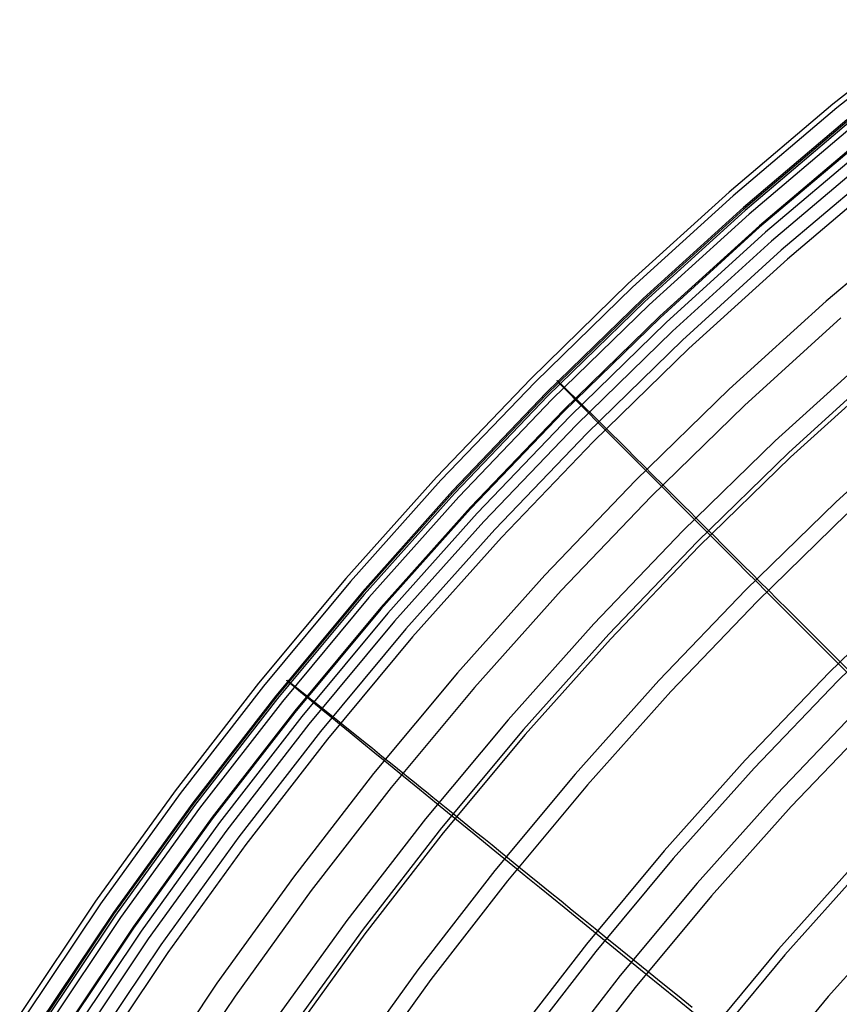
# Model space of a CAD drawing. Header units: millimetres. Extents: x 20498 to 21098, y 1199 to 1799.
# Tile 47 of 110: x 20546 to 20609, y 1662 to 1737. Entities that reach past the tile are written whole.
import ezdxf

# ---------------------------------------------------------------- set-up
doc = ezdxf.new("R2010")
doc.units = ezdxf.units.MM
doc.layers.add('Rico Pouf Ferm Living', color=7, linetype='Continuous', true_color=0x000000)

msp = doc.modelspace()

# ---------------------------------------------------------------- linework, layer by layer
at = {"layer": 'Rico Pouf Ferm Living'}
for p, q in [((20616.256, 1737.36, 220.296), (20608.093, 1730.916, 220.281)), ((20616.532, 1737.05, 160.529), (20608.383, 1730.617, 160.513)), ((20608.093, 1730.916, 220.281), (20600.158, 1724.193, 220.265)), ((20608.383, 1730.617, 160.513), (20600.462, 1723.905, 160.497)), ((20609.148, 1729.699, 141.103), (20601.26, 1723.015, 141.087)), ((20609.166, 1729.58, 245.962), (20601.276, 1722.894, 245.946)), ((20609.27, 1729.477, 220.208), (20601.385, 1722.795, 220.192)), ((20609.56, 1729.178, 160.608), (20601.688, 1722.508, 160.592)), ((20610.321, 1728.265, 141.285), (20602.482, 1721.622, 141.269)), ((20610.337, 1728.149, 245.74), (20602.496, 1721.504, 245.724)), ((20610.761, 1727.746, 120.388), (20602.941, 1721.12, 120.372)), ((20611.211, 1727.059, 268.538), (20603.406, 1720.445, 268.522)), ((20611.92, 1726.329, 120.743), (20604.149, 1719.743, 120.728)), ((20612.367, 1725.646, 268.154), (20604.61, 1719.073, 268.139)), ((20600.158, 1724.193, 220.265), (20592.461, 1717.198, 220.248)), ((20600.462, 1723.905, 160.497), (20592.779, 1716.922, 160.481)), ((20601.26, 1723.015, 141.087), (20593.608, 1716.061, 141.07)), ((20601.276, 1722.894, 245.946), (20593.622, 1715.938, 245.93)), ((20601.385, 1722.795, 220.192), (20593.736, 1715.844, 220.176)), ((20601.688, 1722.508, 160.592), (20594.053, 1715.569, 160.576)), ((20615.21, 1722.332, 93.454), (20607.576, 1715.864, 93.438)), ((20602.482, 1721.622, 141.269), (20594.878, 1714.711, 141.253)), ((20602.496, 1721.504, 245.724), (20594.89, 1714.592, 245.708)), ((20602.941, 1721.12, 120.372), (20595.355, 1714.226, 120.356)), ((20603.406, 1720.445, 268.522), (20595.834, 1713.564, 268.506)), ((20604.149, 1719.743, 120.728), (20596.61, 1712.892, 120.712)), ((20604.61, 1719.073, 268.139), (20597.086, 1712.235, 268.123)), ((20592.461, 1717.198, 220.248), (20585.012, 1709.94, 220.232)), ((20592.779, 1716.922, 160.481), (20585.343, 1709.677, 160.464)), ((20593.608, 1716.061, 141.07), (20586.203, 1708.846, 141.054)), ((20593.622, 1715.938, 245.93), (20586.215, 1708.721, 245.913)), ((20593.736, 1715.844, 220.176), (20586.333, 1708.631, 220.16)), ((20594.053, 1715.569, 160.576), (20586.663, 1708.369, 160.559)), ((20607.576, 1715.864, 93.438), (20600.172, 1709.135, 93.422)), ((20594.878, 1714.711, 141.253), (20587.519, 1707.541, 141.237)), ((20594.89, 1714.592, 245.708), (20587.528, 1707.419, 245.692)), ((20595.355, 1714.226, 120.356), (20588.014, 1707.073, 120.34)), ((20608.706, 1714.576, 94.22), (20601.346, 1707.887, 94.205)), ((20595.834, 1713.564, 268.506), (20588.506, 1706.424, 268.489)), ((20596.61, 1712.892, 120.712), (20589.314, 1705.783, 120.695)), ((20597.086, 1712.235, 268.123), (20589.803, 1705.139, 268.106)), ((20610.958, 1711.798, 311.214), (20603.68, 1705.183, 311.198)), ((20611.96, 1710.878, 84.221), (20604.727, 1704.304, 84.206)), ((20612.092, 1710.507, 310.449), (20604.858, 1703.932, 310.433)), ((20585.012, 1709.94, 220.232), (20577.82, 1702.428, 220.215)), ((20585.343, 1709.677, 160.464), (20578.163, 1702.178, 160.447)), ((20587.031, 1709.779, 205.378), (20587.036, 1709.79, 189.891)), ((20587.246, 1709.548, 220.162), (20587.031, 1709.779, 205.378)), ((20587.036, 1709.79, 189.891), (20587.574, 1709.284, 160.561)), ((20587.684, 1709.097, 232.957), (20587.246, 1709.548, 220.162)), ((20586.203, 1708.846, 141.054), (20579.052, 1701.378, 141.037)), ((20587.574, 1709.284, 160.561), (20587.931, 1708.937, 150.878)), ((20588.016, 1708.758, 239.327), (20587.684, 1709.097, 232.957)), ((20587.931, 1708.937, 150.878), (20588.426, 1708.453, 141.239)), ((20600.172, 1709.135, 93.422), (20593.006, 1702.153, 93.406)), ((20586.215, 1708.721, 245.913), (20579.062, 1701.251, 245.896)), ((20586.333, 1708.631, 220.16), (20579.185, 1701.166, 220.143)), ((20586.663, 1708.369, 160.559), (20579.527, 1700.916, 160.542)), ((20588.436, 1708.331, 245.694), (20588.016, 1708.758, 239.327)), ((20588.426, 1708.453, 141.239), (20588.768, 1708.116, 136.057)), ((20588.89, 1707.871, 251.356), (20588.436, 1708.331, 245.694)), ((20588.768, 1708.116, 136.057), (20589.173, 1707.717, 130.926)), ((20587.519, 1707.541, 141.237), (20580.413, 1700.119, 141.22)), ((20587.528, 1707.419, 245.692), (20580.42, 1699.995, 245.675)), ((20589.416, 1707.338, 256.942), (20588.89, 1707.871, 251.356)), ((20589.173, 1707.717, 130.926), (20589.651, 1707.245, 125.815)), ((20590.019, 1706.73, 262.507), (20589.416, 1707.338, 256.942)), ((20601.346, 1707.887, 94.205), (20594.222, 1700.946, 94.189)), ((20588.014, 1707.073, 120.34), (20580.925, 1699.669, 120.323)), ((20589.651, 1707.245, 125.815), (20590.214, 1706.687, 120.697)), ((20590.701, 1706.041, 268.108), (20590.019, 1706.73, 262.507)), ((20590.214, 1706.687, 120.697), (20590.692, 1706.212, 116.884)), ((20615.402, 1706.966, 74.642), (20608.303, 1700.514, 74.627)), ((20588.506, 1706.424, 268.489), (20581.431, 1699.035, 268.473)), ((20589.314, 1705.783, 120.695), (20582.269, 1698.426, 120.679)), ((20590.692, 1706.212, 116.884), (20591.207, 1705.702, 113.218)), ((20591.443, 1705.293, 273.613), (20590.701, 1706.041, 268.108)), ((20589.803, 1705.139, 268.106), (20582.771, 1697.795, 268.09)), ((20591.207, 1705.702, 113.218), (20591.758, 1705.155, 109.696)), ((20592.258, 1704.472, 279.108), (20591.443, 1705.293, 273.613)), ((20591.758, 1705.155, 109.696), (20592.346, 1704.57, 106.318)), ((20603.68, 1705.183, 311.198), (20596.635, 1698.32, 311.183)), ((20593.146, 1703.579, 284.567), (20592.258, 1704.472, 279.108)), ((20592.346, 1704.57, 106.318), (20592.974, 1703.946, 103.08)), ((20604.727, 1704.304, 84.206), (20597.726, 1697.483, 84.19)), ((20592.974, 1703.946, 103.08), (20593.641, 1703.282, 99.981)), ((20594.108, 1702.611, 289.965), (20593.146, 1703.579, 284.567)), ((20604.858, 1703.932, 310.433), (20597.856, 1697.11, 310.418)), ((20593.641, 1703.282, 99.981), (20594.35, 1702.576, 97.019)), ((20577.82, 1702.428, 220.215), (20570.892, 1694.671, 220.197)), ((20578.163, 1702.178, 160.447), (20571.247, 1694.435, 160.43)), ((20593.006, 1702.153, 93.406), (20586.087, 1694.926, 93.39)), ((20595.146, 1701.567, 295.274), (20594.108, 1702.611, 289.965)), ((20594.35, 1702.576, 97.019), (20595.101, 1701.829, 94.191)), ((20579.052, 1701.378, 141.037), (20572.165, 1693.666, 141.02)), ((20595.101, 1701.829, 94.191), (20595.492, 1701.439, 92.827)), ((20596.26, 1700.448, 300.471), (20595.146, 1701.567, 295.274)), ((20595.492, 1701.439, 92.827), (20595.895, 1701.038, 91.496)), ((20579.062, 1701.251, 245.896), (20572.173, 1693.537, 245.879)), ((20579.185, 1701.166, 220.143), (20572.3, 1693.457, 220.125)), ((20579.527, 1700.916, 160.542), (20572.655, 1693.221, 160.525)), ((20594.222, 1700.946, 94.189), (20587.344, 1693.763, 94.172)), ((20595.895, 1701.038, 91.496), (20596.309, 1700.625, 90.199)), ((20596.309, 1700.625, 90.199), (20596.736, 1700.199, 88.934)), ((20608.303, 1700.514, 74.627), (20601.432, 1693.82, 74.612)), ((20580.413, 1700.119, 141.22), (20573.568, 1692.456, 141.203)), ((20580.42, 1699.995, 245.675), (20573.573, 1692.329, 245.658)), ((20597.45, 1699.252, 305.528), (20596.26, 1700.448, 300.471)), ((20596.736, 1700.199, 88.934), (20597.177, 1699.759, 87.702)), ((20597.177, 1699.759, 87.702), (20597.633, 1699.305, 86.501)), ((20580.925, 1699.669, 120.323), (20574.097, 1692.024, 120.306)), ((20581.431, 1699.035, 268.473), (20574.616, 1691.404, 268.456)), ((20598.719, 1697.978, 310.42), (20597.45, 1699.252, 305.528)), ((20597.633, 1699.305, 86.501), (20598.103, 1698.836, 85.331)), ((20609.159, 1699.603, 76.11), (20602.319, 1692.939, 76.094)), ((20582.269, 1698.426, 120.679), (20575.484, 1690.828, 120.662)), ((20596.635, 1698.32, 311.183), (20589.833, 1691.216, 311.167)), ((20598.103, 1698.836, 85.331), (20598.59, 1698.351, 84.192)), ((20598.59, 1698.351, 84.192), (20599.093, 1697.849, 83.082)), ((20582.771, 1697.795, 268.09), (20575.999, 1690.212, 268.073)), ((20600.068, 1696.625, 315.13), (20598.719, 1697.978, 310.42)), ((20599.093, 1697.849, 83.082), (20599.614, 1697.329, 82.002)), ((20597.726, 1697.483, 84.19), (20590.967, 1690.424, 84.174)), ((20597.856, 1697.11, 310.418), (20591.095, 1690.05, 310.402)), ((20599.614, 1697.329, 82.002), (20600.153, 1696.79, 80.95)), ((20600.153, 1696.79, 80.95), (20600.712, 1696.233, 79.927)), ((20600.772, 1695.917, 317.42), (20600.068, 1696.625, 315.13)), ((20600.712, 1696.233, 79.927), (20601.292, 1695.654, 78.93)), ((20601.498, 1695.189, 319.671), (20600.772, 1695.917, 317.42)), ((20601.292, 1695.654, 78.93), (20601.893, 1695.054, 77.96)), ((20570.892, 1694.671, 220.197), (20564.238, 1686.678, 220.18)), ((20586.087, 1694.926, 93.39), (20579.422, 1687.464, 93.373)), ((20602.246, 1694.439, 321.885), (20601.498, 1695.189, 319.671)), ((20601.893, 1695.054, 77.96), (20602.516, 1694.432, 77.015)), ((20571.247, 1694.435, 160.43), (20564.605, 1686.456, 160.412)), ((20587.344, 1693.763, 94.172), (20580.719, 1686.345, 94.156)), ((20601.432, 1693.82, 74.612), (20594.798, 1686.891, 74.596)), ((20603.015, 1693.667, 324.063), (20602.246, 1694.439, 321.885)), ((20602.516, 1694.432, 77.015), (20603.163, 1693.786, 76.096)), ((20603.163, 1693.786, 76.096), (20603.87, 1693.08, 75.155)), ((20614.463, 1693.975, 67.8), (20607.816, 1687.499, 67.785)), ((20572.165, 1693.666, 141.02), (20565.55, 1685.72, 141.002)), ((20572.173, 1693.537, 245.879), (20565.556, 1685.588, 245.861)), ((20572.3, 1693.457, 220.125), (20565.687, 1685.514, 220.108)), ((20572.655, 1693.221, 160.525), (20566.053, 1685.292, 160.507)), ((20603.807, 1692.873, 326.208), (20603.015, 1693.667, 324.063)), ((20603.87, 1693.08, 75.155), (20604.596, 1692.355, 74.25)), ((20615.085, 1693.313, 69.546), (20608.46, 1686.859, 69.531)), ((20573.568, 1692.456, 141.203), (20566.994, 1684.559, 141.185)), ((20573.573, 1692.329, 245.658), (20566.997, 1684.43, 245.64)), ((20602.319, 1692.939, 76.094), (20595.715, 1686.042, 76.079)), ((20604.621, 1692.057, 328.322), (20603.807, 1692.873, 326.208)), ((20604.596, 1692.355, 74.25), (20605.339, 1691.613, 73.382)), ((20574.097, 1692.024, 120.306), (20567.539, 1684.147, 120.288)), ((20605.459, 1691.217, 330.407), (20604.621, 1692.057, 328.322)), ((20605.339, 1691.613, 73.382), (20606.098, 1690.855, 72.549)), ((20574.616, 1691.404, 268.456), (20568.07, 1683.541, 268.438)), ((20575.484, 1690.828, 120.662), (20568.966, 1682.999, 120.644)), ((20589.833, 1691.216, 311.167), (20583.282, 1683.88, 311.15)), ((20606.32, 1690.353, 332.466), (20605.459, 1691.217, 330.407)), ((20606.098, 1690.855, 72.549), (20606.873, 1690.081, 71.749)), ((20575.999, 1690.212, 268.073), (20569.493, 1682.397, 268.055)), ((20590.967, 1690.424, 84.174), (20584.456, 1683.134, 84.158)), ((20591.095, 1690.05, 310.402), (20584.584, 1682.759, 310.385)), ((20608.116, 1688.553, 336.514), (20606.32, 1690.353, 332.466)), ((20606.873, 1690.081, 71.749), (20607.662, 1689.293, 70.98)), ((20607.662, 1689.293, 70.98), (20608.463, 1688.492, 70.242)), ((20610.011, 1686.654, 340.483), (20608.116, 1688.553, 336.514)), ((20608.463, 1688.492, 70.242), (20609.277, 1687.679, 69.533)), ((20579.422, 1687.464, 93.373), (20573.02, 1679.775, 93.356)), ((20607.816, 1687.499, 67.785), (20601.398, 1680.796, 67.77)), ((20564.238, 1686.678, 220.18), (20557.865, 1678.459, 220.162)), ((20564.605, 1686.456, 160.412), (20558.243, 1678.251, 160.394)), ((20566.392, 1686.887, 205.327), (20566.399, 1686.9, 189.84)), ((20566.627, 1686.678, 220.11), (20566.392, 1686.887, 205.327)), ((20566.399, 1686.9, 189.84), (20566.992, 1686.454, 160.51)), ((20567.107, 1686.273, 232.906), (20566.627, 1686.678, 220.11)), ((20566.992, 1686.454, 160.51), (20567.385, 1686.147, 150.827)), ((20567.471, 1685.97, 239.276), (20567.107, 1686.273, 232.906)), ((20580.719, 1686.345, 94.156), (20574.355, 1678.701, 94.139)), ((20594.798, 1686.891, 74.596), (20588.408, 1679.737, 74.58)), ((20608.46, 1686.859, 69.531), (20602.064, 1680.178, 69.516)), ((20565.55, 1685.72, 141.002), (20559.214, 1677.549, 140.984)), ((20565.556, 1685.588, 245.861), (20559.218, 1677.415, 245.843)), ((20565.687, 1685.514, 220.108), (20559.354, 1677.346, 220.09)), ((20567.385, 1686.147, 150.827), (20567.929, 1685.717, 141.188)), ((20567.932, 1685.588, 245.643), (20567.471, 1685.97, 239.276)), ((20567.929, 1685.717, 141.188), (20568.305, 1685.418, 136.006)), ((20568.43, 1685.177, 251.305), (20567.932, 1685.588, 245.643)), ((20595.715, 1686.042, 76.079), (20589.354, 1678.919, 76.063)), ((20566.053, 1685.292, 160.507), (20559.731, 1677.138, 160.49)), ((20568.305, 1685.418, 136.006), (20568.749, 1685.063, 130.875)), ((20569.008, 1684.701, 256.891), (20568.43, 1685.177, 251.305)), ((20568.749, 1685.063, 130.875), (20569.274, 1684.643, 125.764)), ((20610.174, 1684.862, 345.642), (20603.828, 1678.235, 345.627)), ((20566.994, 1684.559, 141.185), (20560.698, 1676.439, 141.168)), ((20566.997, 1684.43, 245.64), (20560.699, 1676.308, 245.623)), ((20567.539, 1684.147, 120.288), (20561.258, 1676.046, 120.271)), ((20569.669, 1684.158, 262.457), (20569.008, 1684.701, 256.891)), ((20569.274, 1684.643, 125.764), (20569.893, 1684.147, 120.647)), ((20570.418, 1683.543, 268.058), (20569.669, 1684.158, 262.457)), ((20569.893, 1684.147, 120.647), (20570.419, 1683.725, 116.833)), ((20568.07, 1683.541, 268.438), (20561.8, 1675.456, 268.42)), ((20571.233, 1682.875, 273.563), (20570.418, 1683.543, 268.058)), ((20570.419, 1683.725, 116.833), (20570.984, 1683.27, 113.167)), ((20570.984, 1683.27, 113.167), (20571.589, 1682.783, 109.646)), ((20583.282, 1683.88, 311.15), (20576.989, 1676.322, 311.133)), ((20611.204, 1683.842, 344.39), (20604.894, 1677.251, 344.375)), ((20568.966, 1682.999, 120.644), (20562.724, 1674.949, 120.627)), ((20572.127, 1682.142, 279.058), (20571.233, 1682.875, 273.563)), ((20571.589, 1682.783, 109.646), (20572.235, 1682.262, 106.268)), ((20584.456, 1683.134, 84.158), (20578.202, 1675.622, 84.141)), ((20584.584, 1682.759, 310.385), (20578.329, 1675.246, 310.369)), ((20569.493, 1682.397, 268.055), (20563.263, 1674.362, 268.038)), ((20573.101, 1681.345, 284.517), (20572.127, 1682.142, 279.058)), ((20572.235, 1682.262, 106.268), (20572.925, 1681.707, 103.031)), ((20572.925, 1681.707, 103.031), (20573.658, 1681.115, 99.932)), ((20574.157, 1680.481, 289.915), (20573.101, 1681.345, 284.517)), ((20573.658, 1681.115, 99.932), (20574.436, 1680.487, 96.969)), ((20575.296, 1679.55, 295.225), (20574.157, 1680.481, 289.915)), ((20574.436, 1680.487, 96.969), (20575.26, 1679.822, 94.141)), ((20601.398, 1680.796, 67.77), (20595.216, 1673.874, 67.754)), ((20573.02, 1679.775, 93.356), (20566.89, 1671.868, 93.339)), ((20575.26, 1679.822, 94.141), (20575.69, 1679.474, 92.777)), ((20576.519, 1678.551, 300.422), (20575.296, 1679.55, 295.225)), ((20575.69, 1679.474, 92.777), (20576.132, 1679.117, 91.447)), ((20588.408, 1679.737, 74.58), (20582.271, 1672.364, 74.564)), ((20602.064, 1680.178, 69.516), (20595.903, 1673.28, 69.501)), ((20574.355, 1678.701, 94.139), (20568.261, 1670.841, 94.122)), ((20576.132, 1679.117, 91.447), (20576.587, 1678.749, 90.15)), ((20576.587, 1678.749, 90.15), (20577.056, 1678.369, 88.885)), ((20589.354, 1678.919, 76.063), (20583.244, 1671.58, 76.047)), ((20557.865, 1678.459, 220.162), (20551.781, 1670.024, 220.143)), ((20558.243, 1678.251, 160.394), (20552.17, 1669.831, 160.376)), ((20577.826, 1677.484, 305.479), (20576.519, 1678.551, 300.422)), ((20577.056, 1678.369, 88.885), (20577.541, 1677.978, 87.653)), ((20577.541, 1677.978, 87.653), (20578.041, 1677.573, 86.452)), ((20603.828, 1678.235, 345.627), (20597.717, 1671.392, 345.611)), ((20559.214, 1677.549, 140.984), (20553.166, 1669.163, 140.966)), ((20559.218, 1677.415, 245.843), (20553.168, 1669.027, 245.825)), ((20559.354, 1677.346, 220.09), (20553.308, 1668.963, 220.072)), ((20579.218, 1676.347, 310.371), (20577.826, 1677.484, 305.479)), ((20578.041, 1677.573, 86.452), (20578.557, 1677.155, 85.283)), ((20604.894, 1677.251, 344.375), (20598.816, 1670.446, 344.36)), ((20559.731, 1677.138, 160.49), (20553.696, 1668.77, 160.472)), ((20560.698, 1676.439, 141.168), (20554.687, 1668.106, 141.15)), ((20578.557, 1677.155, 85.283), (20579.091, 1676.723, 84.143)), ((20579.091, 1676.723, 84.143), (20579.644, 1676.276, 83.034)), ((20560.699, 1676.308, 245.623), (20554.687, 1667.972, 245.605)), ((20561.258, 1676.046, 120.271), (20555.262, 1667.733, 120.253)), ((20576.989, 1676.322, 311.133), (20570.962, 1668.549, 311.116)), ((20580.698, 1675.14, 315.082), (20579.218, 1676.347, 310.371)), ((20579.644, 1676.276, 83.034), (20580.216, 1675.813, 81.954)), ((20580.216, 1675.813, 81.954), (20580.808, 1675.333, 80.902)), ((20561.8, 1675.456, 268.42), (20555.815, 1667.158, 268.403)), ((20562.724, 1674.949, 120.627), (20556.766, 1666.687, 120.609)), ((20578.202, 1675.622, 84.141), (20572.213, 1667.898, 84.124)), ((20578.329, 1675.246, 310.369), (20572.339, 1667.521, 310.352)), ((20582.269, 1673.859, 319.624), (20580.698, 1675.14, 315.082)), ((20580.808, 1675.333, 80.902), (20581.422, 1674.836, 79.879)), ((20563.263, 1674.362, 268.038), (20557.315, 1666.116, 268.02)), ((20581.422, 1674.836, 79.879), (20582.059, 1674.32, 78.882)), ((20582.059, 1674.32, 78.882), (20582.719, 1673.786, 77.912)), ((20583.089, 1673.191, 321.837), (20582.269, 1673.859, 319.624)), ((20582.719, 1673.786, 77.912), (20583.403, 1673.231, 76.968)), ((20595.216, 1673.874, 67.754), (20589.279, 1666.742, 67.738)), ((20583.934, 1672.502, 324.015), (20583.089, 1673.191, 321.837)), ((20583.403, 1673.231, 76.968), (20584.113, 1672.656, 76.049)), ((20595.903, 1673.28, 69.501), (20589.985, 1666.172, 69.485)), ((20609.859, 1672.977, 62.211), (20603.944, 1666.354, 62.197)), ((20582.271, 1672.364, 74.564), (20576.393, 1664.784, 74.547)), ((20584.803, 1671.794, 326.16), (20583.934, 1672.502, 324.015)), ((20584.113, 1672.656, 76.049), (20584.89, 1672.027, 75.107)), ((20584.89, 1672.027, 75.107), (20585.687, 1671.381, 74.203)), ((20610.329, 1672.541, 64.09), (20604.428, 1665.934, 64.075)), ((20566.89, 1671.868, 93.339), (20561.037, 1663.753, 93.322)), ((20583.244, 1671.58, 76.047), (20577.393, 1664.034, 76.03)), ((20585.697, 1671.066, 328.274), (20584.803, 1671.794, 326.16)), ((20585.687, 1671.381, 74.203), (20586.503, 1670.719, 73.335)), ((20597.717, 1671.392, 345.611), (20591.847, 1664.341, 345.596)), ((20568.261, 1670.841, 94.122), (20562.443, 1662.775, 94.104)), ((20586.617, 1670.317, 330.36), (20585.697, 1671.066, 328.274)), ((20586.503, 1670.719, 73.335), (20587.336, 1670.043, 72.502)), ((20598.816, 1670.446, 344.36), (20592.978, 1663.434, 344.344)), ((20551.781, 1670.024, 220.143), (20545.994, 1661.383, 220.125)), ((20552.17, 1669.831, 160.376), (20546.393, 1661.205, 160.358)), ((20587.562, 1669.546, 332.419), (20586.617, 1670.317, 330.36)), ((20587.336, 1670.043, 72.502), (20588.187, 1669.354, 71.702)), ((20553.166, 1669.163, 140.966), (20547.413, 1660.573, 140.948)), ((20553.168, 1669.027, 245.825), (20547.413, 1660.434, 245.807)), ((20553.308, 1668.963, 220.072), (20547.557, 1660.375, 220.054)), ((20589.533, 1667.941, 336.468), (20587.562, 1669.546, 332.419)), ((20588.187, 1669.354, 71.702), (20589.053, 1668.652, 70.934)), ((20613.541, 1669.236, 360.944), (20607.736, 1662.735, 360.929)), ((20553.696, 1668.77, 160.472), (20547.955, 1660.198, 160.453)), ((20570.962, 1668.549, 311.116), (20565.209, 1660.572, 311.099)), ((20589.053, 1668.652, 70.934), (20589.933, 1667.938, 70.196)), ((20554.687, 1667.972, 245.605), (20548.967, 1659.432, 245.586)), ((20554.687, 1668.106, 141.15), (20548.97, 1659.568, 141.131)), ((20555.262, 1667.733, 120.253), (20549.558, 1659.217, 120.235)), ((20572.213, 1667.898, 84.124), (20566.496, 1659.97, 84.107)), ((20572.339, 1667.521, 310.352), (20566.621, 1659.592, 310.335)), ((20591.614, 1666.247, 340.437), (20589.533, 1667.941, 336.468)), ((20589.933, 1667.938, 70.196), (20590.826, 1667.214, 69.487)), ((20555.815, 1667.158, 268.403), (20550.122, 1658.657, 268.384)), ((20556.766, 1666.687, 120.609), (20551.097, 1658.224, 120.591)), ((20589.279, 1666.742, 67.738), (20583.592, 1659.408, 67.722)), ((20590.826, 1667.214, 69.487), (20591.874, 1666.364, 68.703)), ((20557.315, 1666.116, 268.02), (20551.657, 1657.668, 268.002)), ((20589.985, 1666.172, 69.485), (20584.318, 1658.862, 69.469)), ((20593.808, 1664.462, 344.346), (20591.614, 1666.247, 340.437)), ((20591.874, 1666.364, 68.703), (20592.939, 1665.5, 67.951)), ((20603.944, 1666.354, 62.197), (20598.263, 1659.529, 62.182)), ((20604.428, 1665.934, 64.075), (20598.761, 1659.127, 64.06)), ((20592.939, 1665.5, 67.951), (20594.02, 1664.623, 67.23)), ((20576.393, 1664.784, 74.547), (20570.781, 1657.003, 74.53)), ((20596.209, 1662.507, 348.349), (20593.808, 1664.462, 344.346)), ((20594.02, 1664.623, 67.23), (20595.114, 1663.736, 66.54)), ((20561.037, 1663.753, 93.322), (20555.469, 1655.44, 93.304)), ((20577.393, 1664.034, 76.03), (20571.807, 1656.289, 76.013)), ((20591.847, 1664.341, 345.596), (20586.225, 1657.091, 345.58)), ((20595.114, 1663.736, 66.54), (20596.218, 1662.84, 65.879)), ((20592.978, 1663.434, 344.344), (20587.387, 1656.223, 344.328)), ((20562.443, 1662.775, 94.104), (20556.909, 1654.511, 94.087)), ((20597.437, 1661.508, 350.288), (20596.209, 1662.507, 348.349)), ((20596.218, 1662.84, 65.879), (20597.33, 1661.939, 65.247)), ((20607.736, 1662.735, 360.929), (20602.159, 1656.036, 360.915))]:
    msp.add_line(p, q, dxfattribs=at)

doc.saveas('drawing.dxf')
